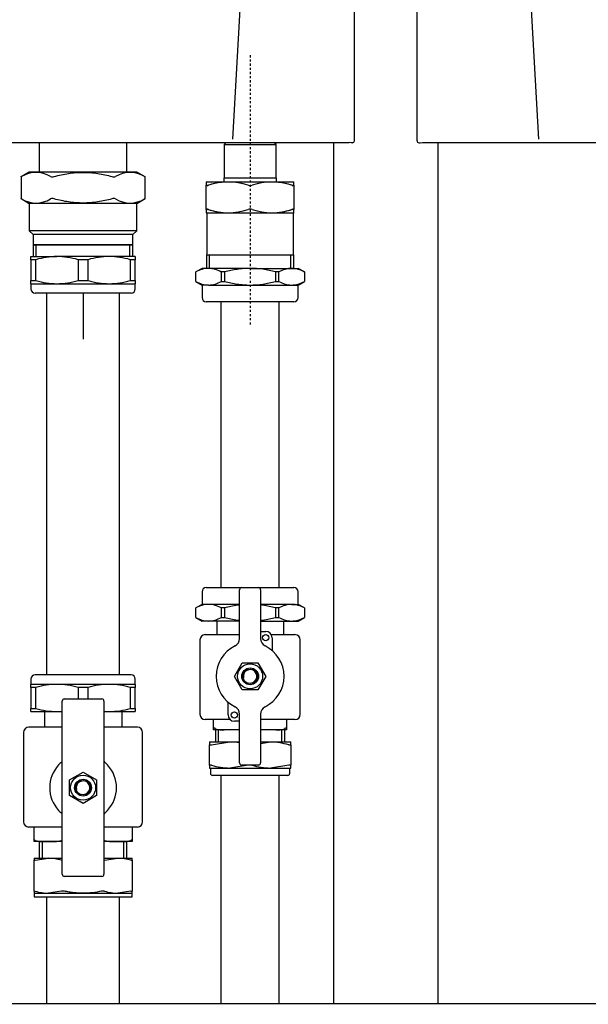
# Model space of a CAD drawing. Header units: millimetres. Extents: x -26820 to -12632, y -5851 to 1958.
# Tile 57 of 95: x -18982 to -18955, y 757 to 804. Entities that reach past the tile are written whole.
import ezdxf

# ---------------------------------------------------------------- set-up
doc = ezdxf.new("R2010")
doc.units = ezdxf.units.MM
doc.linetypes.add('CENTER2', pattern=[1.125, 0.75, -0.125, 0.125, -0.125])

# ---------------------------------------------------------------- blocks, each defined once
blk = doc.blocks.new('FRAME FRONT DN65 2X')
at = {"linetype": 'Continuous'}
for p, q in [((504, 825.81), (504, 413.05)), ((554, 825.81), (554, 413.05))]:
    blk.add_line(p, q, dxfattribs=at)
blk = doc.blocks.new('QUINTA PRO FRONT')
at = {"linetype": 'Continuous'}
for p, q in [((-250.03, -677.11), (-249.99, 71.01)), ((-191.72, -676.41), (-199.64, -536.99)), ((191.66, -676.41), (199.58, -536.99)), ((-249.03, -678.11), (-248.5, -678.11)), ((-248.5, -678.11), (-247.43, -677.98)), ((-247.43, -677.98), (247.41, -677.98)), ((248.47, -678.11), (247.41, -677.98)), ((249, -678.11), (248.47, -678.11))]:
    blk.add_line(p, q, dxfattribs=at)
for centre, major_axis, start_param, end_param in [((-249.03, -677.11), (0.707, 0.707), 2.356337, 3.926849), ((249, -677.11), (-0.707, 0.707), 2.356336, 3.926848)]:
    blk.add_ellipse(centre, major_axis=major_axis, ratio=0.999695, start_param=start_param, end_param=end_param, dxfattribs=at)
blk.add_open_spline([(250, -677.11), (250, -2.03), (250, 33.78), (249.99, 71.01)], degree=3, dxfattribs=at)
blk = doc.blocks.new('2xF')
at = {"color": 1, "linetype": 'CENTER2'}
blk.add_line((490.01, 867.6), (490.01, 738.65), dxfattribs=at)
at = {"linetype": 'Continuous'}
for p, q in [((389.01, 825.81), (389.01, 811.65)), ((431.01, 811.65), (431.01, 825.81)), ((477.56, 824.8), (478.56, 825.8)), ((502.46, 824.8), (501.46, 825.8)), ((477.56, 824.8), (502.46, 824.8)), ((477.56, 824.8), (477.56, 808.8)), ((502.46, 808.8), (502.46, 824.8)), ((384.26, 811.65), (380.29, 809.36)), ((435.76, 811.65), (384.26, 811.65)), ((439.72, 809.36), (435.76, 811.65)), ((380.29, 809.37), (380.29, 798.93)), ((439.72, 798.93), (439.72, 809.37)), ((469.26, 807), (469.01, 806.85)), ((469.01, 806.85), (469.01, 805.3)), ((477.41, 808.8), (502.61, 808.8)), ((477.41, 808.8), (477.41, 807)), ((502.61, 807), (502.61, 808.8)), ((511.01, 806.85), (510.76, 807)), ((511.01, 805.3), (511.01, 806.85)), ((469.01, 793.7), (469.01, 805.3)), ((511.01, 805.3), (511.01, 793.7)), ((380.29, 798.94), (384.26, 796.65)), ((435.76, 796.65), (439.72, 798.94)), ((435.76, 796.65), (384.26, 796.65)), ((384.26, 796.65), (384.26, 783.5)), ((435.76, 783.5), (435.76, 796.65)), ((469.01, 793.7), (469.01, 792.14)), ((511.01, 792.14), (511.01, 793.7)), ((469.01, 792.14), (469.26, 792)), ((469.26, 792), (469.26, 772)), ((510.76, 792), (511.01, 792.14)), ((510.76, 772), (510.76, 792)), ((435.76, 783.5), (384.26, 783.5)), ((384.26, 783.5), (386.11, 781.65)), ((433.91, 781.65), (435.76, 783.5)), ((433.91, 781.65), (386.11, 781.65)), ((386.11, 781.65), (386.11, 776.76)), ((433.91, 776.76), (433.91, 781.65)), ((433.91, 776.76), (386.11, 776.76)), ((386.11, 776.76), (386.51, 776.65)), ((386.51, 776.65), (386.11, 776.54)), ((433.91, 776.54), (386.11, 776.54)), ((386.11, 776.54), (386.11, 771.15)), ((433.51, 776.65), (386.51, 776.65)), ((387.58, 771.15), (387.58, 776.65)), ((432.43, 771.15), (432.43, 776.65)), ((433.51, 776.65), (433.91, 776.76)), ((433.91, 776.54), (433.51, 776.65)), ((433.91, 771.15), (433.91, 776.54)), ((385.01, 771.15), (397.51, 771.15)), ((385.01, 769.65), (385.01, 771.15)), ((385.01, 769.65), (385.01, 759.65)), ((387.38, 769.65), (385.01, 769.65)), ((387.38, 759.65), (387.38, 769.65)), ((422.51, 771.15), (397.51, 771.15)), ((412.38, 769.65), (407.64, 769.65)), ((407.64, 769.65), (407.64, 759.65)), ((412.38, 759.65), (412.38, 769.65)), ((435.01, 771.15), (422.51, 771.15)), ((432.64, 769.65), (432.64, 759.65)), ((435.01, 769.65), (432.64, 769.65)), ((435.01, 771.15), (435.01, 769.65)), ((435.01, 759.65), (435.01, 769.65)), ((469.05, 772), (510.96, 772)), ((469.05, 772), (469.05, 765.5)), ((470.53, 765.5), (470.53, 772)), ((509.48, 765.5), (509.48, 772)), ((510.96, 765.5), (510.96, 772)), ((467.01, 765.5), (464.01, 763.77)), ((470.09, 765.5), (467.01, 765.5)), ((490.01, 765.5), (470.09, 765.5)), ((490.01, 765.5), (509.93, 765.5)), ((509.93, 765.5), (513.01, 765.5)), ((516.01, 763.77), (513.01, 765.5)), ((385.01, 758.15), (385.01, 759.65)), ((385.01, 759.65), (387.38, 759.65)), ((407.64, 759.65), (412.38, 759.65)), ((432.64, 759.65), (435.01, 759.65)), ((435.01, 759.65), (435.01, 758.15)), ((464.01, 759.24), (464.01, 763.76)), ((476.17, 763.76), (476.17, 759.24)), ((477.84, 763.76), (476.17, 763.76)), ((477.84, 759.24), (477.84, 763.76)), ((502.17, 763.76), (502.17, 759.24)), ((503.84, 763.76), (502.17, 763.76)), ((503.84, 759.24), (503.84, 763.76)), ((516.01, 763.76), (516.01, 759.24)), ((385.01, 758.15), (397.51, 758.15)), ((385.01, 758.15), (385.01, 755.65)), ((397.51, 758.15), (422.51, 758.15)), ((422.51, 758.15), (435.01, 758.15)), ((435.01, 755.65), (435.01, 758.15)), ((464.01, 759.23), (467.01, 757.5)), ((470.09, 757.5), (467.01, 757.5)), ((467.01, 757.5), (467.01, 751.5)), ((470.09, 757.5), (490.01, 757.5)), ((476.17, 759.24), (477.84, 759.24)), ((490.01, 757.5), (509.93, 757.5)), ((502.17, 759.24), (503.84, 759.24)), ((509.93, 757.5), (513.01, 757.5)), ((513.01, 757.5), (516.01, 759.23)), ((513.01, 751.5), (513.01, 757.5)), ((433.01, 753.65), (387.01, 753.65)), ((392.51, 753.65), (392.51, 570.65)), ((427.51, 570.65), (427.51, 753.65)), ((511.01, 749.5), (469.01, 749.5)), ((476.01, 749.5), (476.01, 612.5)), ((504.01, 612.5), (504.01, 749.5)), ((467.01, 610.5), (467.01, 604.5)), ((469.01, 612.5), (486.01, 612.5)), ((485.01, 588.14), (485.01, 611.5)), ((486.01, 612.5), (494.01, 612.5)), ((494.01, 612.5), (511.01, 612.5)), ((495.01, 611.5), (495.01, 588.14)), ((513.01, 604.5), (513.01, 610.5)), ((467.01, 604.5), (464.01, 602.77)), ((470.09, 604.5), (467.01, 604.5)), ((485.01, 604.5), (470.09, 604.5)), ((509.93, 604.5), (495.01, 604.5)), ((509.93, 604.5), (513.01, 604.5)), ((516.01, 602.77), (513.01, 604.5)), ((464.01, 598.24), (464.01, 602.76)), ((477.84, 602.76), (476.17, 602.76)), ((476.17, 602.76), (476.17, 598.24)), ((477.84, 598.24), (477.84, 602.76)), ((503.84, 602.76), (502.17, 602.76)), ((502.17, 602.76), (502.17, 598.24)), ((503.84, 598.24), (503.84, 602.76)), ((516.01, 602.76), (516.01, 598.24)), ((464.01, 598.23), (467.01, 596.5)), ((470.09, 596.5), (467.01, 596.5)), ((485.01, 596.5), (470.09, 596.5)), ((474.01, 596.5), (474.01, 590)), ((476.17, 598.24), (477.84, 598.24)), ((495.01, 596.5), (509.93, 596.5)), ((502.17, 598.24), (503.84, 598.24)), ((506.01, 596.5), (506.01, 590)), ((509.93, 596.5), (513.01, 596.5)), ((513.01, 596.5), (516.01, 598.23)), ((468.51, 590), (485.01, 590)), ((495.01, 591.5), (497.51, 591.5)), ((500.1, 590), (511.51, 590)), ((466.01, 587.5), (466.01, 551.8)), ((500.51, 588.5), (500.51, 582.4)), ((514.01, 551.8), (514.01, 587.5)), ((482.5, 570), (486.25, 576.5)), ((486.25, 576.5), (493.76, 576.5)), ((493.76, 576.5), (497.51, 570)), ((385.01, 568.65), (385.01, 566.15)), ((433.01, 570.65), (387.01, 570.65)), ((435.01, 566.15), (435.01, 568.65)), ((486.25, 563.5), (482.5, 570)), ((497.51, 570), (493.76, 563.5)), ((385.01, 564.65), (385.01, 566.15)), ((397.51, 566.15), (385.01, 566.15)), ((387.38, 564.65), (385.01, 564.65)), ((385.01, 564.65), (385.01, 554.65)), ((387.38, 554.65), (387.38, 564.65)), ((422.51, 566.15), (397.51, 566.15)), ((412.38, 564.65), (407.64, 564.65)), ((407.64, 564.65), (407.64, 559.15)), ((412.38, 559.15), (412.38, 564.65)), ((435.01, 566.15), (422.51, 566.15)), ((435.01, 564.65), (432.64, 564.65)), ((432.64, 564.65), (432.64, 554.65)), ((435.01, 566.15), (435.01, 564.65)), ((435.01, 554.65), (435.01, 564.65)), ((493.76, 563.5), (486.25, 563.5)), ((400.01, 475.15), (400.01, 558.15)), ((401.01, 559.15), (419.01, 559.15)), ((420.01, 558.15), (420.01, 475.15)), ((479.51, 551.5), (479.51, 557.6)), ((385.01, 553.15), (385.01, 554.65)), ((385.01, 554.65), (387.38, 554.65)), ((385.01, 553.15), (397.51, 553.15)), ((391.51, 553.15), (391.51, 545.65)), ((397.51, 553.15), (400.01, 553.15)), ((420.01, 553.15), (422.51, 553.15)), ((422.51, 553.15), (435.01, 553.15)), ((428.51, 553.15), (428.51, 545.65)), ((432.64, 554.65), (435.01, 554.65)), ((435.01, 554.65), (435.01, 553.15)), ((480.47, 549.3), (468.51, 549.3)), ((472.51, 544.93), (472.51, 549.3)), ((485.01, 548.5), (482.51, 548.5)), ((485.01, 528.5), (485.01, 551.86)), ((495.01, 551.86), (495.01, 528.5)), ((511.51, 549.3), (495.01, 549.3)), ((507.51, 549.3), (507.51, 544.93)), ((381.51, 543.15), (381.51, 500.3)), ((400.01, 545.65), (384.01, 545.65)), ((436.01, 545.65), (420.01, 545.65)), ((438.51, 500.3), (438.51, 543.15)), ((472.51, 544.3), (472.51, 544.93)), ((477.61, 544.3), (472.51, 544.3)), ((473.38, 544.3), (473.38, 538.55)), ((474.86, 538.55), (474.86, 544.3)), ((484.91, 544.3), (477.61, 544.3)), ((502.41, 544.3), (495.11, 544.3)), ((507.51, 544.3), (502.41, 544.3)), ((505.15, 538.55), (505.15, 544.3)), ((506.63, 538.55), (506.63, 544.3)), ((507.51, 544.93), (507.51, 544.3)), ((470.51, 538.55), (470.51, 537.13)), ((470.51, 538.55), (480.26, 538.55)), ((471.51, 537.13), (480.26, 538.55)), ((480.26, 538.55), (485.01, 538.55)), ((495.01, 537.78), (499.76, 538.55)), ((495.01, 538.55), (499.76, 538.55)), ((499.76, 538.55), (509.51, 538.55)), ((509.51, 537.13), (509.51, 538.55)), ((470.51, 527.47), (470.51, 537.13)), ((509.51, 537.13), (509.51, 527.47)), ((403.51, 520.4), (410.01, 524.15)), ((410.01, 524.15), (416.51, 520.4)), ((470.51, 527.47), (470.51, 526.05)), ((470.51, 526.05), (480.26, 526.05)), ((471.01, 526.05), (471.01, 523.55)), ((489.01, 527.47), (480.26, 526.05)), ((480.26, 526.05), (499.76, 526.05)), ((494.01, 527.5), (486.01, 527.5)), ((508.51, 527.47), (499.76, 526.05)), ((499.76, 526.05), (509.51, 526.05)), ((509.01, 523.55), (509.01, 526.05)), ((509.51, 526.05), (509.51, 527.47)), ((403.51, 512.9), (403.51, 520.4)), ((416.51, 520.4), (416.51, 512.9)), ((508.01, 522.55), (472.01, 522.55)), ((476.01, 522.55), (476.01, 437.1)), ((504.01, 437.1), (504.01, 522.55)), ((410.01, 509.14), (403.51, 512.9)), ((416.51, 512.9), (410.01, 509.14)), ((399.69, 497.8), (384.01, 497.8)), ((386.51, 491.4), (386.51, 497.8)), ((436.01, 497.8), (420.33, 497.8)), ((433.51, 497.8), (433.51, 491.4)), ((386.51, 490.8), (386.51, 491.4)), ((393.39, 490.8), (386.51, 490.8)), ((389.05, 490.8), (389.05, 482.8)), ((390.53, 482.8), (390.53, 490.8)), ((400.01, 490.8), (393.39, 490.8)), ((426.62, 490.8), (420.01, 490.8)), ((433.51, 490.8), (426.62, 490.8)), ((429.48, 482.8), (429.48, 490.8)), ((430.96, 482.8), (430.96, 490.8)), ((433.51, 491.4), (433.51, 490.8)), ((386.51, 482.8), (386.51, 481.86)), ((386.51, 482.8), (393.39, 482.8)), ((386.51, 467.04), (386.51, 481.86)), ((387.09, 481.86), (393.39, 482.8)), ((393.39, 482.8), (400.01, 482.8)), ((420.01, 482.8), (426.62, 482.8)), ((420.33, 481.86), (426.62, 482.8)), ((426.62, 482.8), (433.51, 482.8)), ((433.51, 481.86), (433.51, 482.8)), ((433.51, 481.86), (433.51, 467.04)), ((419.01, 474.15), (401.01, 474.15)), ((386.51, 467.04), (386.51, 466.1)), ((386.51, 466.1), (393.39, 466.1)), ((386.51, 466.1), (386.51, 464.3)), ((386.51, 464.3), (433.51, 464.3)), ((392.51, 464.3), (392.51, 444.8)), ((399.69, 467.04), (393.39, 466.1)), ((393.39, 466.1), (410.01, 466.1)), ((410.01, 466.1), (426.62, 466.1)), ((432.92, 467.04), (426.62, 466.1)), ((426.62, 466.1), (433.51, 466.1)), ((427.51, 444.8), (427.51, 464.3)), ((433.51, 466.1), (433.51, 467.04)), ((433.51, 464.3), (433.51, 466.1)), ((392.51, 444.8), (392.51, 412.85)), ((427.51, 412.85), (427.51, 444.8)), ((476.01, 437.1), (476.01, 412.85)), ((504.01, 412.85), (504.01, 437.1)), ((1074, 413.05), (36, 413.05))]:
    blk.add_line(p, q, dxfattribs=at)
for p, q in [((469.26, 807), (510.76, 807)), ((510.76, 792), (469.26, 792)), ((410.01, 753.65), (410.01, 731.5))]:
    blk.add_line(p, q)
for centre, radius in [((497.51, 588.5), 1.5), ((490.01, 570), 6), ((490.01, 570), 4.03), ((490.01, 570), 4), ((490.01, 570), 3.5), ((482.51, 551.5), 1.5), ((410.01, 516.65), 6), ((410.01, 516.65), 4.03), ((410.01, 516.65), 4), ((410.01, 516.65), 3.5)]:
    blk.add_circle(centre, radius, dxfattribs=at)
for centre, radius, start, end in [((339.54, 885.05), 85.96, 298.3018, 298.5048), ((387.49, 798.4), 13.09, 58.05, 121.95), ((395.28, 811.95), 2.6, 250.5098, 289.4902), ((424.73, 811.95), 2.6, 250.5091, 289.4909), ((432.52, 798.4), 13.09, 58.05, 121.95), ((480.48, 885.05), 85.96, 241.4952, 241.6982), ((479.51, 776.83), 30.01, 71.547, 108.453), ((500.51, 776.83), 30.01, 71.547, 108.453), ((479.51, 776.83), 30.01, 95.9442, 108.453), ((490.01, 808.72), 3.56, 253.6816, 286.3184), ((500.51, 776.83), 30.01, 71.547, 84.0306), ((339.54, 723.25), 85.96, 61.4952, 61.6982), ((387.49, 809.9), 13.09, 238.05, 301.95), ((395.28, 796.34), 2.6, 70.5091, 109.4909), ((424.73, 796.34), 2.6, 70.5098, 109.4902), ((432.52, 809.9), 13.09, 238.05, 301.95), ((480.48, 723.25), 85.96, 118.3018, 118.5048), ((479.51, 822.17), 30.01, 251.547, 288.453), ((479.51, 822.17), 30.01, 251.547, 264.845), ((490.01, 790.28), 3.56, 73.6816, 106.3184), ((500.51, 822.17), 30.01, 251.547, 288.453), ((500.51, 822.17), 30.01, 275.1302, 288.453), ((397.75, 734.62), 36.53, 90.375, 106.4924), ((397.21, 734.26), 36.89, 73.587, 89.5456), ((422.75, 734.62), 36.53, 90.375, 106.4924), ((422.21, 734.26), 36.89, 73.587, 89.5456), ((470.38, 753), 12.5, 91.3338, 120.6419), ((469.73, 752.76), 12.74, 59.6396, 88.3847), ((510.22, 753), 12.5, 91.3338, 120.6419), ((509.57, 752.76), 12.74, 59.6396, 88.3847), ((397.8, 795.04), 36.89, 253.587, 269.5456), ((397.27, 794.68), 36.53, 270.375, 286.4924), ((422.8, 795.04), 36.89, 253.587, 269.5456), ((422.27, 794.68), 36.53, 270.375, 286.4924), ((387.01, 755.65), 2, 180, 270), ((433.01, 755.65), 2, 270, 0), ((470.45, 770.24), 12.74, 239.6396, 268.3847), ((469.8, 770), 12.5, 271.3338, 300.6419), ((510.28, 770.24), 12.74, 239.6396, 268.3847), ((509.63, 770), 12.5, 271.3338, 300.6419), ((469.01, 751.5), 2, 180, 270), ((511.01, 751.5), 2, 270, 0), ((469.01, 610.5), 2, 90, 180), ((486.01, 611.5), 1, 90, 180), ((494.01, 611.5), 1, 0, 90), ((511.01, 610.5), 2, 0, 90), ((470.38, 592), 12.5, 91.3338, 120.6419), ((469.73, 591.76), 12.74, 59.6396, 88.3847), ((510.22, 592), 12.5, 91.3338, 120.6419), ((509.57, 591.76), 12.74, 59.6396, 88.3847), ((470.45, 609.24), 12.74, 239.6396, 268.3847), ((469.8, 609), 12.5, 271.3338, 300.6419), ((510.28, 609.24), 12.74, 239.6396, 268.3847), ((509.63, 609), 12.5, 271.3338, 300.6419), ((468.51, 587.5), 2.5, 90, 180), ((497.51, 588.5), 3, 0, 90), ((511.51, 587.5), 2.5, 0, 90), ((481.01, 588.14), 4, 296.3878, 0), ((499.01, 588.14), 4, 180, 243.6122), ((490.01, 570), 16.25, 116.3878, 243.6122), ((490.01, 570), 16.25, 296.3878, 63.6122), ((490.01, 570), 3.24, 255, 195), ((387.01, 568.65), 2, 90, 180), ((433.01, 568.65), 2, 0, 90), ((397.75, 529.62), 36.53, 90.375, 106.4924), ((397.21, 529.26), 36.89, 73.587, 89.5456), ((422.75, 529.62), 36.53, 90.375, 106.4924), ((422.21, 529.26), 36.89, 73.587, 89.5456), ((401.01, 558.15), 1, 90, 180), ((419.01, 558.15), 1, 0, 90), ((397.8, 590.04), 36.89, 253.587, 269.5456), ((397.27, 589.68), 36.53, 270.375, 274.3153), ((422.8, 590.04), 36.89, 265.6509, 269.5456), ((422.27, 589.68), 36.53, 270.375, 286.4924), ((481.01, 551.86), 4, 0, 63.6122), ((499.01, 551.86), 4, 116.3878, 180), ((468.51, 551.8), 2.5, 180, 270), ((482.51, 551.5), 3, 180, 270), ((511.51, 551.8), 2.5, 270, 0), ((384.01, 543.15), 2.5, 90, 180), ((436.01, 543.15), 2.5, 0, 90), ((476.98, 553.91), 9.63, 248.8753, 273.7529), ((503.04, 553.91), 9.63, 266.2453, 291.1264), ((480.01, 509.36), 29.18, 80.0719, 89.5081), ((499.51, 509.36), 29.18, 72.0371, 89.5081), ((410.01, 516.65), 16, 130.3202, 137.1666), ((399.01, 529.61), 1, 310.3202, 0), ((421.01, 529.61), 1, 180, 229.6798), ((410.01, 516.65), 16, 42.8334, 49.6798), ((486.01, 528.5), 1, 180, 270), ((494.01, 528.5), 1, 270, 0), ((410.01, 516.65), 16, 137.1666, 222.8334), ((410.01, 516.65), 16, 317.1666, 42.8334), ((480.51, 555.23), 29.18, 252.0371, 269.5081), ((500.01, 555.23), 29.18, 252.0371, 269.5081), ((410.01, 516.65), 3.24, 255, 195), ((472.01, 523.55), 1, 180, 270), ((508.01, 523.55), 1, 270, 0), ((410.01, 516.65), 16, 222.8334, 229.6798), ((410.01, 516.65), 16, 310.3202, 317.1666), ((384.01, 500.3), 2.5, 180, 270), ((399.01, 503.69), 1, 0, 49.6798), ((421.01, 503.69), 1, 130.3202, 180), ((436.01, 500.3), 2.5, 270, 0), ((400.39, 489.55), 1.98, 101.4237, 110.9197), ((419.62, 489.55), 1.98, 69.081, 78.5227), ((393.25, 460.35), 22.45, 73.3444, 89.6476), ((400.39, 484.95), 3.17, 257.107, 262.9323), ((419.62, 484.79), 3.02, 277.5817, 283.5328), ((426.49, 460.35), 22.45, 73.3444, 89.6476), ((401.01, 475.15), 1, 180, 270), ((419.01, 475.15), 1, 270, 0), ((400.39, 464.1), 3.02, 76.4672, 103.5328), ((419.62, 463.95), 3.17, 77.107, 102.893), ((393.53, 488.55), 22.45, 253.3444, 269.6476), ((426.76, 488.55), 22.45, 253.3444, 269.6476)]:
    blk.add_arc(centre, radius, start, end, dxfattribs=at)
for points, knots in [([(396.15, 809.51), (397.28, 809.81), (398.43, 810.09), (400.73, 810.59), (401.88, 810.8), (405.34, 811.32), (407.67, 811.5), (411.18, 811.5), (412.35, 811.46), (414.71, 811.28), (415.87, 811.14), (419.34, 810.62), (421.62, 810.12), (423.86, 809.51)], [0, 0, 0, 0, 0.125, 0.125, 0.25, 0.25, 0.5, 0.5, 0.625, 0.625, 0.75, 0.75, 1, 1, 1, 1]), ([(469.01, 805.3), (469.01, 805.25), (469.03, 805.22), (469.12, 805.17), (469.19, 805.16), (469.36, 805.16), (469.47, 805.17), (469.72, 805.22), (469.86, 805.25), (470.01, 805.3)], [0, 0, 0, 0, 0.25, 0.25, 0.5, 0.5, 0.75, 0.75, 1, 1, 1, 1]), ([(470.01, 805.3), (469.86, 805.25), (469.72, 805.22), (469.47, 805.17), (469.36, 805.16), (469.19, 805.16), (469.12, 805.17), (469.03, 805.22), (469.01, 805.25), (469.01, 805.3)], [0, 0, 0, 0, 0.25, 0.25, 0.5, 0.5, 0.75, 0.75, 1, 1, 1, 1]), ([(510.01, 805.3), (510.16, 805.25), (510.29, 805.22), (510.54, 805.17), (510.65, 805.16), (510.83, 805.16), (510.89, 805.17), (510.98, 805.22), (511.01, 805.25), (511.01, 805.3)], [0, 0, 0, 0, 0.25, 0.25, 0.5, 0.5, 0.75, 0.75, 1, 1, 1, 1]), ([(511.01, 805.3), (511.01, 805.25), (510.98, 805.22), (510.9, 805.17), (510.83, 805.16), (510.65, 805.16), (510.54, 805.17), (510.3, 805.22), (510.16, 805.25), (510.01, 805.3)], [0, 0, 0, 0, 0.25, 0.25, 0.5, 0.5, 0.75, 0.75, 1, 1, 1, 1]), ([(423.86, 798.79), (421.62, 798.18), (419.34, 797.68), (415.87, 797.16), (414.71, 797.02), (412.35, 796.84), (411.18, 796.79), (407.67, 796.79), (405.34, 796.98), (401.88, 797.5), (400.73, 797.71), (398.43, 798.2), (397.28, 798.48), (396.15, 798.79)], [0, 0, 0, 0, 0.25, 0.25, 0.375, 0.375, 0.5, 0.5, 0.75, 0.75, 0.875, 0.875, 1, 1, 1, 1]), ([(470.01, 793.7), (469.86, 793.74), (469.72, 793.78), (469.47, 793.83), (469.36, 793.84), (469.19, 793.84), (469.12, 793.83), (469.03, 793.78), (469.01, 793.74), (469.01, 793.7)], [0, 0, 0, 0, 0.25, 0.25, 0.5, 0.5, 0.75, 0.75, 1, 1, 1, 1]), ([(469.01, 793.7), (469.01, 793.74), (469.03, 793.78), (469.12, 793.83), (469.19, 793.84), (469.36, 793.84), (469.47, 793.83), (469.72, 793.78), (469.86, 793.74), (470.01, 793.7)], [0, 0, 0, 0, 0.25, 0.25, 0.5, 0.5, 0.75, 0.75, 1, 1, 1, 1]), ([(511.01, 793.7), (511.01, 793.74), (510.98, 793.78), (510.9, 793.83), (510.83, 793.84), (510.65, 793.84), (510.54, 793.83), (510.3, 793.78), (510.16, 793.74), (510.01, 793.7)], [0, 0, 0, 0, 0.25, 0.25, 0.5, 0.5, 0.75, 0.75, 1, 1, 1, 1]), ([(510.01, 793.7), (510.16, 793.74), (510.29, 793.78), (510.54, 793.83), (510.65, 793.84), (510.83, 793.84), (510.89, 793.83), (510.98, 793.78), (511.01, 793.74), (511.01, 793.7)], [0, 0, 0, 0, 0.25, 0.25, 0.5, 0.5, 0.75, 0.75, 1, 1, 1, 1]), ([(490.01, 765.5), (488.98, 765.5), (487.95, 765.46), (485.89, 765.3), (484.86, 765.18), (481.81, 764.73), (479.81, 764.29), (477.84, 763.76)], [0, 0, 0, 0, 0.25, 0.25, 0.5, 0.5, 1, 1, 1, 1]), ([(502.17, 763.76), (501.18, 764.02), (500.17, 764.27), (498.15, 764.7), (497.14, 764.89), (494.1, 765.34), (492.06, 765.5), (490.01, 765.5)], [0, 0, 0, 0, 0.25, 0.25, 0.5, 0.5, 1, 1, 1, 1]), ([(477.84, 759.24), (479.81, 758.71), (481.81, 758.27), (484.86, 757.82), (485.89, 757.7), (487.95, 757.54), (488.98, 757.5), (490.01, 757.5)], [0, 0, 0, 0, 0.5, 0.5, 0.75, 0.75, 1, 1, 1, 1]), ([(490.01, 757.5), (492.06, 757.5), (494.1, 757.66), (497.14, 758.11), (498.15, 758.3), (500.17, 758.73), (501.18, 758.97), (502.17, 759.24)], [0, 0, 0, 0, 0.5, 0.5, 0.75, 0.75, 1, 1, 1, 1]), ([(484.97, 604.18), (484.61, 604.14), (484.25, 604.09), (482.87, 603.89), (481.86, 603.7), (479.84, 603.27), (478.84, 603.02), (477.84, 602.76)], [0.4110553, 0.4110553, 0.4110553, 0.4110553, 0.5, 0.5, 0.75, 0.75, 1, 1, 1, 1]), ([(502.17, 602.76), (500.2, 603.29), (498.2, 603.73), (495.79, 604.09), (495.41, 604.14), (495.02, 604.19)], [0, 0, 0, 0, 0.5, 0.5, 0.593855, 0.593855, 0.593855, 0.593855]), ([(477.84, 598.24), (478.84, 597.97), (479.84, 597.73), (481.86, 597.3), (482.87, 597.11), (484.25, 596.91), (484.61, 596.86), (484.97, 596.81)], [0, 0, 0, 0, 0.25, 0.25, 0.5, 0.5, 0.5889447, 0.5889447, 0.5889447, 0.5889447]), ([(495.02, 596.81), (495.41, 596.86), (495.79, 596.91), (498.2, 597.27), (500.2, 597.71), (502.17, 598.24)], [0.406145, 0.406145, 0.406145, 0.406145, 0.5, 0.5, 1, 1, 1, 1]), ([(473.51, 544.93), (473.36, 544.99), (473.23, 545.05), (472.98, 545.14), (472.87, 545.17), (472.73, 545.17), (472.69, 545.16), (472.62, 545.14), (472.59, 545.12), (472.53, 545.05), (472.51, 544.99), (472.51, 544.93)], [0, 0, 0, 0, 0.25, 0.25, 0.5, 0.5, 0.625, 0.625, 0.75, 0.75, 1, 1, 1, 1]), ([(507.51, 544.93), (507.51, 544.99), (507.49, 545.05), (507.4, 545.14), (507.33, 545.17), (507.19, 545.17), (507.14, 545.16), (507.04, 545.14), (506.98, 545.12), (506.79, 545.05), (506.65, 544.99), (506.51, 544.93)], [0, 0, 0, 0, 0.25, 0.25, 0.5, 0.5, 0.625, 0.625, 0.75, 0.75, 1, 1, 1, 1]), ([(471.51, 537.13), (471.36, 537.08), (471.22, 537.05), (470.97, 537), (470.86, 536.99), (470.69, 536.99), (470.62, 537), (470.53, 537.05), (470.51, 537.08), (470.51, 537.13)], [0, 0, 0, 0, 0.25, 0.25, 0.5, 0.5, 0.75, 0.75, 1, 1, 1, 1]), ([(509.51, 537.13), (509.51, 537.08), (509.48, 537.05), (509.4, 537), (509.33, 536.99), (509.15, 536.99), (509.04, 537), (508.8, 537.05), (508.66, 537.08), (508.51, 537.13)], [0, 0, 0, 0, 0.25, 0.25, 0.5, 0.5, 0.75, 0.75, 1, 1, 1, 1]), ([(470.51, 527.47), (470.51, 527.52), (470.53, 527.55), (470.62, 527.6), (470.69, 527.61), (470.86, 527.61), (470.97, 527.6), (471.22, 527.55), (471.36, 527.52), (471.51, 527.47)], [0, 0, 0, 0, 0.25, 0.25, 0.5, 0.5, 0.75, 0.75, 1, 1, 1, 1]), ([(508.51, 527.47), (508.66, 527.52), (508.79, 527.55), (509.04, 527.6), (509.15, 527.61), (509.33, 527.61), (509.39, 527.6), (509.48, 527.55), (509.51, 527.52), (509.51, 527.47)], [0, 0, 0, 0, 0.25, 0.25, 0.5, 0.5, 0.75, 0.75, 1, 1, 1, 1]), ([(387.09, 491.4), (387, 491.44), (386.92, 491.48), (386.77, 491.52), (386.71, 491.53), (386.61, 491.53), (386.57, 491.52), (386.52, 491.48), (386.51, 491.44), (386.51, 491.4)], [0, 0, 0, 0, 0.25, 0.25, 0.5, 0.5, 0.75, 0.75, 1, 1, 1, 1]), ([(387.09, 491.4), (387.34, 491.29), (387.6, 491.21), (388.12, 491.08), (388.38, 491.02), (389.17, 490.9), (389.7, 490.86), (390.75, 490.81), (391.28, 490.8), (392.34, 490.8), (392.86, 490.8), (393.39, 490.8)], [0, 0, 0, 0, 0.125, 0.125, 0.25, 0.25, 0.5, 0.5, 0.75, 0.75, 1, 1, 1, 1]), ([(393.39, 490.8), (393.92, 490.8), (394.45, 490.8), (395.5, 490.8), (396.03, 490.81), (397.09, 490.86), (397.62, 490.9), (398.4, 491.02), (398.66, 491.08), (399.18, 491.21), (399.43, 491.29), (399.69, 491.4)], [0, 0, 0, 0, 0.25, 0.25, 0.5, 0.5, 0.75, 0.75, 0.875, 0.875, 1, 1, 1, 1]), ([(420.33, 491.4), (420.58, 491.29), (420.84, 491.21), (421.35, 491.08), (421.62, 491.02), (422.41, 490.9), (422.93, 490.86), (423.99, 490.81), (424.51, 490.8), (425.57, 490.8), (426.1, 490.8), (426.62, 490.8)], [0, 0, 0, 0, 0.125, 0.125, 0.25, 0.25, 0.5, 0.5, 0.75, 0.75, 1, 1, 1, 1]), ([(426.62, 490.8), (427.15, 490.8), (427.68, 490.8), (428.74, 490.8), (429.27, 490.81), (430.32, 490.86), (430.85, 490.9), (431.64, 491.02), (431.9, 491.08), (432.41, 491.21), (432.67, 491.29), (432.92, 491.4)], [0, 0, 0, 0, 0.25, 0.25, 0.5, 0.5, 0.75, 0.75, 0.875, 0.875, 1, 1, 1, 1]), ([(433.51, 491.4), (433.51, 491.44), (433.49, 491.48), (433.44, 491.52), (433.41, 491.53), (433.3, 491.53), (433.24, 491.52), (433.09, 491.48), (433.01, 491.44), (432.92, 491.4)], [0, 0, 0, 0, 0.25, 0.25, 0.5, 0.5, 0.75, 0.75, 1, 1, 1, 1]), ([(387.09, 481.86), (387, 481.83), (386.92, 481.81), (386.77, 481.78), (386.71, 481.78), (386.56, 481.78), (386.51, 481.8), (386.51, 481.86)], [0, 0, 0, 0, 0.25, 0.25, 0.5, 0.5, 1, 1, 1, 1]), ([(433.51, 481.86), (433.51, 481.83), (433.49, 481.81), (433.44, 481.78), (433.4, 481.78), (433.25, 481.78), (433.11, 481.8), (432.92, 481.86)], [0, 0, 0, 0, 0.25, 0.25, 0.5, 0.5, 1, 1, 1, 1]), ([(386.51, 467.04), (386.51, 467.07), (386.52, 467.09), (386.57, 467.11), (386.61, 467.12), (386.76, 467.12), (386.91, 467.09), (387.09, 467.04)], [0, 0, 0, 0, 0.25, 0.25, 0.5, 0.5, 1, 1, 1, 1]), ([(432.92, 467.04), (433.01, 467.07), (433.1, 467.09), (433.24, 467.11), (433.3, 467.12), (433.45, 467.12), (433.51, 467.09), (433.51, 467.04)], [0, 0, 0, 0, 0.25, 0.25, 0.5, 0.5, 1, 1, 1, 1]), ([(410.01, 466.1), (408.52, 466.1), (407.03, 466.18), (404.8, 466.42), (404.05, 466.52), (402.57, 466.76), (401.83, 466.89), (401.1, 467.04)], [0, 0, 0, 0, 0.5, 0.5, 0.75, 0.75, 1, 1, 1, 1]), ([(418.91, 467.04), (417.45, 466.74), (415.95, 466.5), (412.98, 466.18), (411.49, 466.1), (410.01, 466.1)], [0, 0, 0, 0, 0.5, 0.5, 1, 1, 1, 1])]:
    blk.add_open_spline(points, degree=3, knots=knots, dxfattribs=at)
for name, p in [('QUINTA PRO FRONT', (290.01, 1503.79)), ('QUINTA PRO FRONT', (820.01, 1503.79)), ('FRAME FRONT DN65 2X', (26, 0))]:
    blk.add_blockref(name, p)

msp = doc.modelspace()

# ---------------------------------------------------------------- block references
at = {"xscale": 0.1, "yscale": 0.1, "zscale": 0.1}
msp.add_blockref('2xF', (-19020.079, 715.296), dxfattribs=at)

doc.saveas('drawing.dxf')
